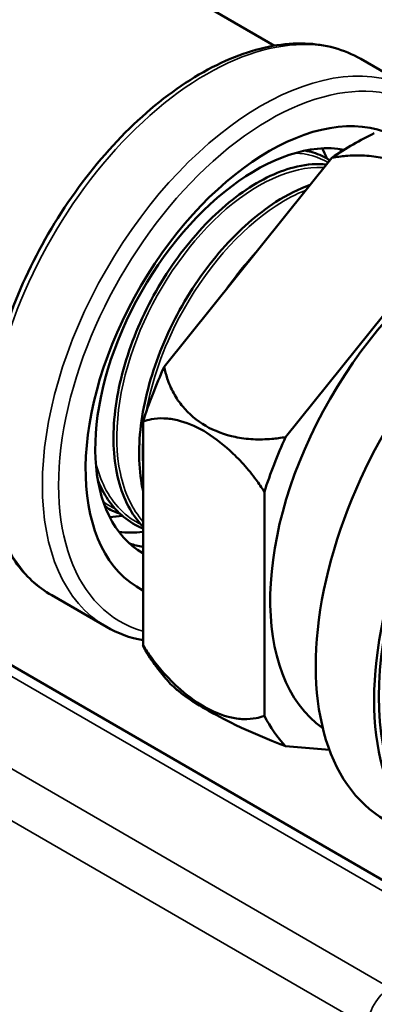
# Model space of a CAD drawing. Header units: inches. Extents: x 0.1 to 33.9, y 0.6 to 21.4.
# Tile 29 of 39: x 25.259 to 25.931, y 8.278 to 10.138. Entities that reach past the tile are written whole.
import ezdxf

# ---------------------------------------------------------------- set-up
doc = ezdxf.new("R2010")
doc.units = ezdxf.units.IN
doc.header["$MEASUREMENT"] = 0
doc.layers.add('Visible (ANSI)', color=7, linetype='Continuous', lineweight=50)
doc.layers.add('Visible Narrow (ANSI)', color=7, linetype='Continuous', lineweight=35)

msp = doc.modelspace()

# ---------------------------------------------------------------- linework, layer by layer
at = {"layer": 'Visible (ANSI)'}
for p, q in [((24.5797, 10.7601), (25.7416, 10.0893)), ((25.905, 10.0643), (26.0085, 10.0045)), ((25.5329, 9.4825), (25.8504, 9.8775)), ((26.0802, 9.7448), (25.7627, 9.3499)), ((26.1417, 8.3999), (24.3972, 9.4071)), ((25.4928, 8.9558), (25.4928, 9.3791)), ((25.7226, 9.2464), (25.7226, 8.8231)), ((25.32, 9.051), (25.4235, 8.9912)), ((25.7627, 8.766), (25.8457, 8.7586))]:
    msp.add_line(p, q, dxfattribs=at)
for centre, major_axis, start_param, end_param in [((25.7314, 9.489), (-0.2455, -0.4252), 3.19272, 6.310718), ((25.7063, 9.5034), (-0.2148, -0.372), 3.343326, 6.288803), ((25.8905, 9.3971), (0.3097, 0.5364), 0.693655, 0.877141), ((25.5557, 9.5904), (0.2148, 0.372), 5.851342, 5.924907), ((25.6059, 9.5614), (0.2148, 0.372), 6.024928, 6.047227), ((26.2706, 9.1777), (0.3188, 0.5521), 0, 3.141593), ((26.1203, 9.2644), (0.2734, 0.4736), 0.051808, 3.089784), ((26.3811, 9.1139), (0.3125, 0.5413), 0.00339, 3.138202), ((26.3811, 9.1139), (0.3188, 0.5521), 6.223959, 9.484004), ((25.8905, 9.3971), (0.3097, 0.5364), 1.740853, 1.924339), ((26.1203, 9.2644), (-0.3097, -0.5364), 4.882445, 5.065932), ((25.5557, 9.5904), (-0.2148, -0.372), 0.358278, 0.442462), ((25.6059, 9.5614), (-0.2148, -0.372), 0.235958, 0.40368), ((25.6561, 9.5324), (-0.2148, -0.372), 0.117155, 0.21755), ((25.8905, 9.3971), (-0.3097, -0.5364), 5.929643, 6.037727), ((26.1203, 9.2644), (-0.3097, -0.5364), 5.929643, 6.113129)]:
    msp.add_ellipse(centre, major_axis=major_axis, ratio=0.57735, start_param=start_param, end_param=end_param, dxfattribs=at)
for points, knots in [([(25.905, 10.0643), (25.8737, 10.0823), (25.8378, 10.0921), (25.7597, 10.0948), (25.7173, 10.087), (25.6296, 10.0543), (25.5842, 10.0287), (25.4959, 9.9624), (25.453, 9.9216), (25.3743, 9.8293), (25.3384, 9.7778), (25.277, 9.6692), (25.2514, 9.6122), (25.2133, 9.498), (25.2008, 9.4409), (25.19, 9.3322), (25.1919, 9.2805), (25.2106, 9.1881), (25.2273, 9.1472), (25.27, 9.0878), (25.2932, 9.0664), (25.32, 9.051)], [2.356194, 2.356194, 2.356194, 2.356194, 2.654458, 2.654458, 2.96616, 2.96616, 3.290945, 3.290945, 3.617132, 3.617132, 3.942267, 3.942267, 4.266971, 4.266971, 4.592191, 4.592191, 4.918446, 4.918446, 5.242636, 5.242636, 5.497787, 5.497787, 5.497787, 5.497787]), ([(25.7993, 9.891), (25.8046, 9.8901), (25.8098, 9.8889), (25.8262, 9.884), (25.8368, 9.8791), (25.8465, 9.8727)], [16.2671335, 16.2671335, 16.2671335, 16.2671335, 16.3382694, 16.3382694, 16.4986099, 16.4986099, 16.4986099, 16.4986099]), ([(26.0802, 9.7448), (26.0787, 9.7525), (26.0767, 9.7599), (26.0715, 9.7759), (26.0673, 9.7856), (26.0572, 9.804), (26.0513, 9.8127), (26.0339, 9.8336), (26.0175, 9.8474), (25.9859, 9.8656), (25.9648, 9.8735), (25.9355, 9.8795), (25.9238, 9.8811), (25.8999, 9.8823), (25.8877, 9.882), (25.8682, 9.8803), (25.8594, 9.8791), (25.8504, 9.8775)], [0.6999102, 0.6999102, 0.6999102, 0.6999102, 0.7678673, 0.7678673, 0.860279, 0.860279, 0.9526908, 0.9526908, 1.1227552, 1.1227552, 1.2928197, 1.2928197, 1.3852314, 1.3852314, 1.4776431, 1.4776431, 1.5456002, 1.5456002, 1.5456002, 1.5456002]), ([(25.4928, 9.1807), (25.4836, 9.1902), (25.4754, 9.2011), (25.4516, 9.2423), (25.4413, 9.2782), (25.4348, 9.36), (25.4386, 9.4051), (25.4597, 9.4986), (25.4769, 9.5461), (25.5223, 9.6374), (25.55, 9.6804), (25.6125, 9.7561), (25.6466, 9.7881), (25.7164, 9.837), (25.7516, 9.8534), (25.8042, 9.8653), (25.8228, 9.8666), (25.8402, 9.8648)], [7.243006, 7.243006, 7.243006, 7.243006, 7.407184, 7.407184, 7.796301, 7.796301, 8.185344, 8.185344, 8.574314, 8.574314, 8.96321, 8.96321, 9.352032, 9.352032, 9.740781, 9.740781, 9.967849, 9.967849, 9.967849, 9.967849]), ([(25.4928, 9.2483), (25.4888, 9.2663), (25.4865, 9.2856), (25.4843, 9.3481), (25.4899, 9.394), (25.5146, 9.4883), (25.5333, 9.5357), (25.5815, 9.6261), (25.6104, 9.6681), (25.6746, 9.7411), (25.7093, 9.7715), (25.7662, 9.8079), (25.7879, 9.8187), (25.8091, 9.8261)], [1.372907, 1.372907, 1.372907, 1.372907, 1.561612, 1.561612, 1.951832, 1.951832, 2.341977, 2.341977, 2.73205, 2.73205, 3.122049, 3.122049, 3.363784, 3.363784, 3.363784, 3.363784]), ([(25.706, 9.6979), (25.7042, 9.696), (25.7025, 9.694), (25.6832, 9.6725), (25.6664, 9.6514), (25.6507, 9.6291)], [51.8392748, 51.8392748, 51.8392748, 51.8392748, 51.8602174, 51.8602174, 52.072143, 52.072143, 52.072143, 52.072143]), ([(25.5329, 9.4825), (25.5344, 9.4749), (25.5364, 9.4675), (25.5417, 9.4515), (25.5458, 9.4417), (25.5559, 9.4233), (25.5619, 9.4147), (25.5792, 9.3938), (25.5956, 9.38), (25.6272, 9.3618), (25.6483, 9.3539), (25.6776, 9.3479), (25.6893, 9.3463), (25.7132, 9.3451), (25.7254, 9.3454), (25.7449, 9.3471), (25.7537, 9.3482), (25.7627, 9.3499)], [2.9454207, 2.9454207, 2.9454207, 2.9454207, 3.0133777, 3.0133777, 3.1057895, 3.1057895, 3.1982012, 3.1982012, 3.3682656, 3.3682656, 3.5383301, 3.5383301, 3.6307418, 3.6307418, 3.7231536, 3.7231536, 3.7911106, 3.7911106, 3.7911106, 3.7911106]), ([(25.7226, 9.2464), (25.7173, 9.2545), (25.712, 9.2621), (25.6996, 9.2788), (25.6914, 9.2889), (25.6744, 9.3079), (25.6656, 9.3168), (25.6422, 9.3382), (25.6235, 9.3522), (25.5919, 9.3704), (25.5732, 9.3781), (25.5498, 9.3836), (25.541, 9.3849), (25.524, 9.3855), (25.5158, 9.3849), (25.5034, 9.3825), (25.498, 9.3811), (25.4928, 9.3791)], [0.6999102, 0.6999102, 0.6999102, 0.6999102, 0.7678673, 0.7678673, 0.860279, 0.860279, 0.9526908, 0.9526908, 1.1227552, 1.1227552, 1.2928197, 1.2928197, 1.3852314, 1.3852314, 1.4776431, 1.4776431, 1.5456002, 1.5456002, 1.5456002, 1.5456002]), ([(25.4928, 9.1771), (25.4661, 9.188), (25.4436, 9.2066), (25.4191, 9.2427), (25.4129, 9.2544), (25.4077, 9.2671)], [13.2597154, 13.2597154, 13.2597154, 13.2597154, 13.6242297, 13.6242297, 13.7767903, 13.7767903, 13.7767903, 13.7767903]), ([(25.4928, 8.9558), (25.498, 8.9478), (25.5034, 8.9401), (25.5158, 8.9235), (25.524, 8.9133), (25.541, 8.8943), (25.5498, 8.8854), (25.5732, 8.864), (25.5919, 8.85), (25.6235, 8.8318), (25.6422, 8.8241), (25.6656, 8.8186), (25.6744, 8.8173), (25.6914, 8.8167), (25.6996, 8.8174), (25.712, 8.8197), (25.7173, 8.8212), (25.7226, 8.8231)], [2.9454207, 2.9454207, 2.9454207, 2.9454207, 3.0133777, 3.0133777, 3.1057895, 3.1057895, 3.1982012, 3.1982012, 3.3682656, 3.3682656, 3.5383301, 3.5383301, 3.6307418, 3.6307418, 3.7231536, 3.7231536, 3.7911106, 3.7911106, 3.7911106, 3.7911106]), ([(25.5403, 8.8884), (25.5385, 8.8905), (25.5367, 8.8926), (25.5332, 8.8968), (25.5315, 8.8989), (25.528, 8.9032), (25.5263, 8.9053), (25.523, 8.9095), (25.5213, 8.9117), (25.5181, 8.916), (25.5165, 8.9181), (25.5149, 8.9202)], [0.98447895, 0.98447895, 0.98447895, 0.98447895, 0.99375452, 0.99375452, 1.0030301, 1.0030301, 1.01230568, 1.01230568, 1.02158125, 1.02158125, 1.03085683, 1.03085683, 1.03085683, 1.03085683]), ([(25.7627, 8.766), (25.7537, 8.7694), (25.7449, 8.7728), (25.7254, 8.7806), (25.7132, 8.7857), (25.6893, 8.7961), (25.6776, 8.8015), (25.6483, 8.8155), (25.6272, 8.8265), (25.5956, 8.8447), (25.5792, 8.8553), (25.5619, 8.8683), (25.5559, 8.8731), (25.5467, 8.8815), (25.5431, 8.8852), (25.5403, 8.8884)], [0.6999102, 0.6999102, 0.6999102, 0.6999102, 0.7678673, 0.7678673, 0.860279, 0.860279, 0.9526908, 0.9526908, 1.1227552, 1.1227552, 1.2928197, 1.2928197, 1.3852314, 1.3852314, 1.4616782, 1.4616782, 1.4616782, 1.4616782])]:
    msp.add_open_spline(points, degree=3, knots=knots, dxfattribs=at)
for points in [[(25.807, 9.8924), (25.8087, 9.8911), (25.8103, 9.8897), (25.8119, 9.8882)], [(25.4499, 9.2045), (25.4397, 9.2081), (25.43, 9.2129), (25.421, 9.2187)], [(25.4928, 8.9659), (25.4681, 8.9705), (25.4447, 8.979), (25.4235, 8.9912)]]:
    msp.add_open_spline(points, degree=3, dxfattribs=at)
at = {"layer": 'Visible Narrow (ANSI)'}
for p, q in [((26.1117, 8.3969), (24.3672, 9.4041)), ((24.2157, 9.3167), (25.9602, 8.3095)), ((25.9178, 8.236), (24.1733, 9.2432))]:
    msp.add_line(p, q, dxfattribs=at)
for centre, major_axis, start_param, end_param in [((25.6125, 9.5576), (0.2925, 0.5066), 0, 3.141593), ((25.716, 9.4978), (-0.2925, -0.5066), 3.141593, 6.283185), ((25.7314, 9.489), (-0.2816, -0.4878), 2.853256, 6.426081), ((25.9602, 8.2605), (0.03, 0.052), 0.785398, 2.356194)]:
    msp.add_ellipse(centre, major_axis=major_axis, ratio=0.57735, start_param=start_param, end_param=end_param, dxfattribs=at)
for points in [[(25.8431, 9.8683), (25.825, 9.8793), (25.8041, 9.8854), (25.7813, 9.8864)], [(25.4177, 9.2278), (25.4249, 9.2224), (25.4326, 9.2178), (25.4408, 9.2139)]]:
    msp.add_open_spline(points, degree=3, dxfattribs=at)
for points, knots in [([(25.8012, 9.8907), (25.8011, 9.8907), (25.801, 9.8908), (25.801, 9.8908), (25.8008, 9.891), (25.8006, 9.8911), (25.8004, 9.8912)], [27.429198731, 27.429198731, 27.429198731, 27.429198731, 27.430689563, 27.430689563, 27.430689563, 27.433666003, 27.433666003, 27.433666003, 27.433666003]), ([(25.8355, 9.8589), (25.8346, 9.859), (25.8336, 9.859), (25.8327, 9.8591), (25.7744, 9.8619), (25.7031, 9.8294), (25.6382, 9.7699), (25.5734, 9.7104), (25.5157, 9.6246), (25.4809, 9.5349), (25.4461, 9.4452), (25.4346, 9.3526), (25.4499, 9.281), (25.4577, 9.2443), (25.4725, 9.2133), (25.493, 9.1899)], [40.321058, 40.321058, 40.321058, 40.321058, 40.332912, 40.332912, 40.332912, 41.091722, 41.091722, 41.091722, 41.84938, 41.84938, 41.84938, 42.605977, 42.605977, 42.605977, 42.994049, 42.994049, 42.994049, 42.994049]), ([(25.8013, 9.8163), (25.7827, 9.809), (25.7636, 9.7992), (25.7446, 9.7868), (25.6758, 9.742), (25.6083, 9.6647), (25.5614, 9.5759), (25.5309, 9.5181), (25.5093, 9.4559), (25.4989, 9.3968)], [46.943061, 46.943061, 46.943061, 46.943061, 47.157299, 47.157299, 47.157299, 47.934345, 47.934345, 47.934345, 48.440234, 48.440234, 48.440234, 48.440234]), ([(25.4928, 9.3491), (25.4919, 9.3364), (25.4915, 9.324), (25.4918, 9.3118), (25.492, 9.3051), (25.4923, 9.2985), (25.4928, 9.292)], [48.5784066, 48.5784066, 48.5784066, 48.5784066, 48.6915592, 48.6915592, 48.6915592, 48.7543963, 48.7543963, 48.7543963, 48.7543963]), ([(25.4038, 9.2999), (25.4079, 9.2836), (25.4134, 9.2685), (25.4202, 9.2549), (25.4365, 9.2226), (25.4604, 9.1986), (25.4897, 9.1844)], [36.3601717, 36.3601717, 36.3601717, 36.3601717, 36.5376065, 36.5376065, 36.5376065, 36.9581278, 36.9581278, 36.9581278, 36.9581278])]:
    msp.add_open_spline(points, degree=3, knots=knots, dxfattribs=at)

doc.saveas('drawing.dxf')
